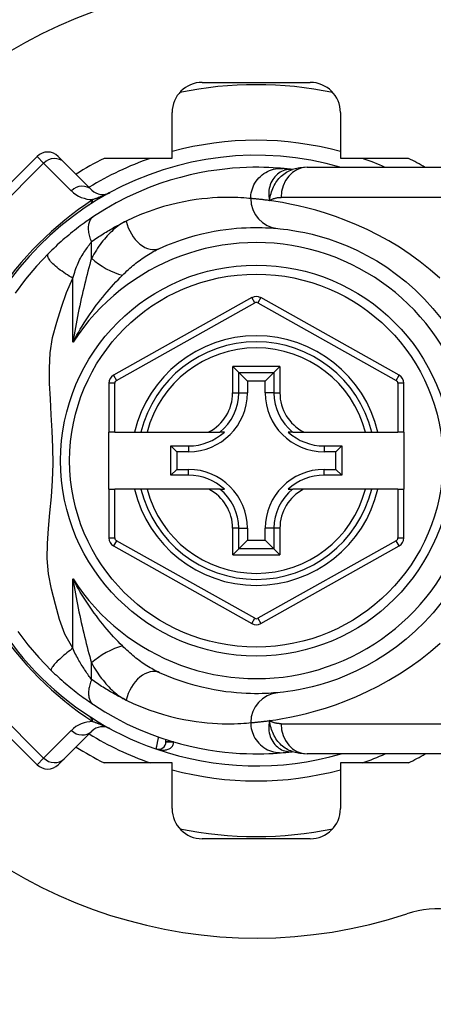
# Model space of a CAD drawing. Header units: inches. Extents: x 6 to 216, y 11 to 118.
# Tile 148 of 212: x 39.734 to 40.275, y 74.817 to 76.106. Entities that reach past the tile are written whole.
import ezdxf

# ---------------------------------------------------------------- set-up
doc = ezdxf.new("R2010")
doc.units = ezdxf.units.IN
doc.header["$MEASUREMENT"] = 0
doc.layers.add('Visible Edges(ANSI)', color=7, linetype='Continuous', lineweight=25)
doc.layers.add('Visible Tangent Edges(ANSI)', color=7, linetype='Continuous', lineweight=25)

msp = doc.modelspace()

# ---------------------------------------------------------------- linework, layer by layer
at = {"layer": 'Visible Edges(ANSI)'}
for p, q in [((39.9726, 76.0237), (40.1138, 76.0237)), ((39.9332, 75.9244), (39.9332, 75.9844)), ((40.1532, 75.9844), (40.1532, 75.9244)), ((39.7565, 75.9268), (39.6451, 75.8155)), ((39.7843, 75.9268), (39.7921, 75.919)), ((39.8283, 75.8828), (39.7921, 75.919)), ((39.8442, 75.9244), (39.9332, 75.9244)), ((40.1532, 75.9244), (40.2422, 75.9244)), ((40.0905, 75.9097), (40.0905, 75.9097)), ((40.1096, 75.9126), (40.3469, 75.9126)), ((40.0374, 75.742), (39.8564, 75.6404)), ((40.2302, 75.6404), (40.049, 75.742)), ((40.0124, 75.6521), (40.0202, 75.6442)), ((40.0202, 75.6442), (40.0316, 75.6328)), ((40.0662, 75.6442), (40.0548, 75.6328)), ((40.0662, 75.6442), (40.074, 75.6521)), ((40.0316, 75.6328), (40.0316, 75.6173)), ((40.0548, 75.6328), (40.0316, 75.6328)), ((40.0548, 75.6173), (40.0548, 75.6328)), ((39.8504, 75.6301), (39.8504, 75.5661)), ((40.2362, 75.5661), (40.2362, 75.6301)), ((39.8582, 75.5661), (39.8504, 75.5661)), ((39.8504, 75.4913), (39.8504, 75.5661)), ((39.8582, 75.5661), (39.8842, 75.5661)), ((39.8842, 75.5661), (39.8923, 75.5661)), ((39.8923, 75.5661), (39.9004, 75.5661)), ((39.9004, 75.5661), (39.9814, 75.5661)), ((39.9814, 75.5661), (39.9956, 75.5661)), ((40.0015, 75.5661), (39.9956, 75.5661)), ((40.0908, 75.5661), (40.0849, 75.5661)), ((40.0908, 75.5661), (40.105, 75.5661)), ((40.105, 75.5661), (40.186, 75.5661)), ((40.186, 75.5661), (40.1941, 75.5661)), ((40.1941, 75.5661), (40.2022, 75.5661)), ((40.2022, 75.5661), (40.2283, 75.5661)), ((40.2362, 75.5661), (40.2283, 75.5661)), ((40.2362, 75.5661), (40.2362, 75.4913)), ((39.9315, 75.5479), (39.9546, 75.5479)), ((39.9315, 75.5479), (39.9391, 75.5403)), ((39.9315, 75.5096), (39.9315, 75.5479)), ((40.1318, 75.5479), (40.1549, 75.5479)), ((40.1549, 75.5479), (40.1473, 75.5403)), ((40.1549, 75.5479), (40.1549, 75.5096)), ((39.9546, 75.5403), (39.9391, 75.5403)), ((39.9391, 75.5403), (39.9391, 75.5172)), ((40.1473, 75.5403), (40.1318, 75.5403)), ((40.1473, 75.5172), (40.1473, 75.5403)), ((39.9315, 75.5096), (39.9391, 75.5172)), ((39.9391, 75.5172), (39.9546, 75.5172)), ((40.1318, 75.5172), (40.1473, 75.5172)), ((40.1549, 75.5096), (40.1473, 75.5172)), ((39.9546, 75.5096), (39.9315, 75.5096)), ((40.1549, 75.5096), (40.1318, 75.5096)), ((39.8504, 75.4913), (39.8504, 75.4274)), ((39.8504, 75.4913), (39.8582, 75.4913)), ((39.8842, 75.4913), (39.8582, 75.4913)), ((39.8923, 75.4913), (39.8842, 75.4913)), ((39.9004, 75.4913), (39.8923, 75.4913)), ((39.9814, 75.4913), (39.9004, 75.4913)), ((39.9956, 75.4913), (39.9814, 75.4913)), ((39.9956, 75.4913), (40.0015, 75.4913)), ((40.0849, 75.4913), (40.0908, 75.4913)), ((40.105, 75.4913), (40.0908, 75.4913)), ((40.186, 75.4913), (40.105, 75.4913)), ((40.1941, 75.4913), (40.186, 75.4913)), ((40.2022, 75.4913), (40.1941, 75.4913)), ((40.2283, 75.4913), (40.2022, 75.4913)), ((40.2283, 75.4913), (40.2362, 75.4913)), ((40.2362, 75.4274), (40.2362, 75.4913)), ((40.0316, 75.4401), (40.0316, 75.4246)), ((40.0548, 75.4246), (40.0548, 75.4401)), ((40.0202, 75.4132), (40.0316, 75.4246)), ((40.0316, 75.4246), (40.0548, 75.4246)), ((40.0662, 75.4132), (40.0548, 75.4246)), ((39.8564, 75.4171), (40.0374, 75.3154)), ((40.0202, 75.4132), (40.0124, 75.4054)), ((40.049, 75.3154), (40.2302, 75.4171)), ((40.074, 75.4054), (40.0662, 75.4132)), ((39.6451, 75.242), (39.7565, 75.1306)), ((39.7921, 75.1384), (39.8283, 75.1747)), ((39.9251, 75.1606), (39.9251, 75.1635)), ((40.0905, 75.1478), (40.0905, 75.1478)), ((40.3469, 75.1449), (40.1096, 75.1449)), ((39.7921, 75.1384), (39.7843, 75.1306)), ((39.9332, 75.1331), (39.8442, 75.1331)), ((39.9332, 75.0731), (39.9332, 75.1331)), ((40.2422, 75.1331), (40.1532, 75.1331)), ((40.1532, 75.1331), (40.1532, 75.0731)), ((40.1138, 75.0337), (39.9726, 75.0337))]:
    msp.add_line(p, q, dxfattribs=at)
at = {"layer": 'Visible Edges(ANSI)', "flags": 128}
for points in [[(40.0785, 75.911), (40.0747, 75.9113), (40.0704, 75.9116), (40.0653, 75.912), (40.0596, 75.9122), (40.0533, 75.9125), (40.0464, 75.9126), (40.0388, 75.9126), (40.0305, 75.9124), (40.0217, 75.912), (40.0123, 75.9113), (40.0023, 75.9104), (39.9917, 75.9091), (39.9805, 75.9074), (39.9688, 75.9053), (39.9566, 75.9027), (39.9439, 75.8995), (39.9307, 75.8957), (39.9172, 75.8913), (39.9033, 75.8862), (39.889, 75.8803), (39.8745, 75.8735), (39.8598, 75.866), (39.8451, 75.8575), (39.8303, 75.8481)], [(40.0905, 75.9097), (40.0898, 75.9097), (40.0892, 75.9098), (40.0885, 75.9099), (40.0879, 75.91), (40.0873, 75.91), (40.0867, 75.9101), (40.0861, 75.9102), (40.0856, 75.9102), (40.085, 75.9103), (40.0845, 75.9104), (40.084, 75.9104), (40.0835, 75.9105), (40.083, 75.9105), (40.0825, 75.9106), (40.082, 75.9106), (40.0816, 75.9107), (40.0811, 75.9107), (40.0807, 75.9108), (40.0803, 75.9108), (40.0799, 75.9108), (40.0795, 75.9109), (40.0791, 75.9109), (40.0788, 75.9109), (40.0785, 75.911)], [(40.1096, 75.9126), (40.1001, 75.9119), (40.0902, 75.9096)], [(39.8303, 75.8481), (39.8279, 75.8465), (39.8255, 75.8449), (39.8231, 75.8432), (39.8206, 75.8415), (39.8181, 75.8397), (39.8156, 75.8379), (39.8131, 75.836), (39.8106, 75.8341), (39.808, 75.8321), (39.8055, 75.8301), (39.8029, 75.8281), (39.8004, 75.826), (39.7979, 75.824), (39.7953, 75.8218), (39.7928, 75.8197), (39.7904, 75.8176), (39.7879, 75.8154), (39.7855, 75.8132), (39.783, 75.811), (39.7806, 75.8087), (39.7783, 75.8065), (39.7759, 75.8042), (39.7736, 75.802), (39.7713, 75.7997)], [(39.9167, 75.8064), (39.9264, 75.8106), (39.9359, 75.8144), (39.9452, 75.8177), (39.9544, 75.8206), (39.9633, 75.8232), (39.9719, 75.8254), (39.9803, 75.8273), (39.9883, 75.8289), (39.9961, 75.8302), (40.0035, 75.8313), (40.0106, 75.8321), (40.0174, 75.8328), (40.0238, 75.8332), (40.0299, 75.8336), (40.0357, 75.8338), (40.0411, 75.8338), (40.0461, 75.8338), (40.0508, 75.8338), (40.0551, 75.8336), (40.0591, 75.8334), (40.0627, 75.8332), (40.0659, 75.833), (40.0688, 75.8328), (40.0712, 75.8326)], [(40.0712, 75.8326), (40.0745, 75.8322), (40.0788, 75.8318), (40.0843, 75.8311), (40.0908, 75.8301), (40.0984, 75.8288), (40.1069, 75.8271), (40.1164, 75.825), (40.1267, 75.8222), (40.1378, 75.8188), (40.1496, 75.8146), (40.1619, 75.8097), (40.1746, 75.804), (40.1876, 75.7974), (40.2007, 75.79), (40.2138, 75.7817), (40.2266, 75.7725), (40.2392, 75.7625), (40.2514, 75.7516), (40.2631, 75.74), (40.2743, 75.7277), (40.2849, 75.7148)], [(39.7713, 75.7997), (39.7558, 75.7832), (39.7416, 75.7663), (39.7279, 75.7477)], [(40.285, 75.3426), (40.2744, 75.3296), (40.2632, 75.3173), (40.2515, 75.3058), (40.2392, 75.2949), (40.2266, 75.2849), (40.2137, 75.2757), (40.2006, 75.2674), (40.1874, 75.26), (40.1744, 75.2534), (40.1617, 75.2477), (40.1494, 75.2427), (40.1376, 75.2386), (40.1265, 75.2352), (40.1162, 75.2324), (40.1068, 75.2302), (40.0984, 75.2285), (40.0908, 75.2272), (40.0843, 75.2263), (40.0788, 75.2256), (40.0745, 75.2252), (40.0712, 75.2249)], [(39.7313, 75.305), (39.7446, 75.2874), (39.7589, 75.2708), (39.775, 75.2541)], [(39.775, 75.2541), (39.7772, 75.2519), (39.7795, 75.2498), (39.7818, 75.2477), (39.7841, 75.2456), (39.7864, 75.2434), (39.7887, 75.2414), (39.7911, 75.2393), (39.7934, 75.2373), (39.7958, 75.2352), (39.7981, 75.2333), (39.8005, 75.2313), (39.8029, 75.2294), (39.8052, 75.2276), (39.8076, 75.2257), (39.8099, 75.2239), (39.8122, 75.2221), (39.8145, 75.2204), (39.8168, 75.2187), (39.8191, 75.2171), (39.8214, 75.2154), (39.8237, 75.2138), (39.8259, 75.2123), (39.8281, 75.2108), (39.8303, 75.2093)], [(40.0712, 75.2249), (40.0688, 75.2247), (40.0659, 75.2245), (40.0627, 75.2242), (40.0591, 75.224), (40.0551, 75.2238), (40.0508, 75.2237), (40.0461, 75.2236), (40.041, 75.2236), (40.0356, 75.2237), (40.0298, 75.2239), (40.0237, 75.2242), (40.0173, 75.2247), (40.0105, 75.2254), (40.0034, 75.2262), (39.996, 75.2273), (39.9882, 75.2286), (39.9802, 75.2302), (39.9718, 75.2321), (39.9631, 75.2343), (39.9542, 75.2369), (39.9451, 75.2398), (39.9358, 75.2431), (39.9264, 75.2469), (39.9167, 75.2511)], [(39.8303, 75.2093), (39.845, 75.2), (39.8598, 75.1915), (39.8745, 75.1839), (39.889, 75.1772), (39.9033, 75.1713), (39.9172, 75.1661), (39.9307, 75.1617), (39.9439, 75.1579), (39.9566, 75.1548), (39.9688, 75.1522), (39.9805, 75.15), (39.9917, 75.1483), (40.0023, 75.1471), (40.0123, 75.1461), (40.0217, 75.1455), (40.0305, 75.1451), (40.0388, 75.1449), (40.0464, 75.1449), (40.0533, 75.145), (40.0596, 75.1452), (40.0653, 75.1455), (40.0704, 75.1458), (40.0747, 75.1462), (40.0785, 75.1465)], [(40.0785, 75.1465), (40.0788, 75.1465), (40.0791, 75.1466), (40.0795, 75.1466), (40.0799, 75.1466), (40.0803, 75.1467), (40.0807, 75.1467), (40.0811, 75.1468), (40.0816, 75.1468), (40.082, 75.1468), (40.0825, 75.1469), (40.083, 75.1469), (40.0835, 75.147), (40.084, 75.147), (40.0845, 75.1471), (40.085, 75.1472), (40.0856, 75.1472), (40.0861, 75.1473), (40.0867, 75.1473), (40.0873, 75.1474), (40.0879, 75.1475), (40.0885, 75.1476), (40.0892, 75.1476), (40.0898, 75.1477), (40.0905, 75.1478)], [(40.0902, 75.1479), (40.1001, 75.1456), (40.1096, 75.1449)]]:
    msp.add_lwpolyline(points, dxfattribs=at)
at = {"layer": 'Visible Edges(ANSI)'}
msp.add_circle((40.0432, 75.5287), 0.2559, dxfattribs=at)
for centre, radius, start, end in [((40.0432, 75.5287), 0.625, 71.6191, 288.3809), ((39.9726, 75.9844), 0.0394, 90, 180), ((40.0432, 75.5287), 0.4921, 78.2772, 101.7228), ((40.1138, 75.9844), 0.0394, 0, 90), ((40.0432, 75.5287), 0.3996, 73.8612, 163.6482), ((39.7704, 75.9129), 0.0197, 45, 135), ((40.0432, 75.5287), 0.4429, 116.7049, 122.1604), ((40.0432, 75.5287), 0.4429, 60.0736, 63.2951), ((39.8422, 75.8967), 0.0197, 225, 298.6389), ((40.0432, 75.7317), 0.0118, 60.7088, 119.3132), ((40.0432, 75.5287), 0.1555, 13.9164, 166.0836), ((39.8622, 75.6301), 0.0118, 119.3132, 180), ((40.2244, 75.6301), 0.0118, 0, 60.7088), ((39.9546, 75.6173), 0.077, 270, 0), ((40.1318, 75.6173), 0.077, 180, 270), ((39.9546, 75.6173), 0.0694, 270, 312.5174), ((40.1318, 75.6173), 0.0694, 227.4826, 270), ((39.9546, 75.4401), 0.077, 0, 90), ((40.1318, 75.4401), 0.077, 90, 180), ((39.9546, 75.4401), 0.0694, 47.4826, 90), ((40.1318, 75.4401), 0.0694, 90, 132.5174), ((40.0432, 75.5287), 0.1555, 193.9164, 346.0836), ((39.8622, 75.4274), 0.0118, 180, 240.6868), ((40.2244, 75.4274), 0.0118, 299.2912, 0), ((40.0432, 75.5287), 0.3996, 196.3518, 250.8354), ((40.0432, 75.3257), 0.0118, 240.6868, 299.2912), ((39.8422, 75.1607), 0.0197, 61.3611, 135), ((39.9152, 75.1606), 0.00984, 250.8354, 0), ((40.0432, 75.5287), 0.4429, 237.8396, 243.2951), ((40.0432, 75.5287), 0.3996, 250.8354, 286.1388), ((40.0432, 75.5287), 0.4429, 296.7049, 299.9264), ((39.7704, 75.1446), 0.0197, 225, 315), ((39.9726, 75.0731), 0.0394, 180, 270), ((40.1138, 75.0731), 0.0394, 270, 0), ((40.0432, 75.5287), 0.4921, 258.2772, 281.7228), ((40.2797, 74.817), 0.125, 0, 108.3809)]:
    msp.add_arc(centre, radius, start, end, dxfattribs=at)
at = {"layer": 'Visible Tangent Edges(ANSI)'}
for p, q in [((39.6538, 75.8068), (39.7651, 75.9181)), ((39.7651, 75.9181), (39.7565, 75.9268)), ((39.7651, 75.9181), (39.8013, 75.8819)), ((40.3469, 75.8732), (40.0757, 75.8732)), ((39.8278, 75.7937), (39.8278, 75.8154)), ((39.8035, 75.6837), (39.8035, 75.7676)), ((39.8603, 75.6335), (40.0413, 75.7352)), ((40.0413, 75.7352), (40.0374, 75.742)), ((40.049, 75.742), (40.0451, 75.7352)), ((40.0451, 75.7352), (40.2263, 75.6335)), ((40.0124, 75.6173), (40.0124, 75.6521)), ((40.074, 75.6521), (40.0124, 75.6521)), ((40.0202, 75.6173), (40.0202, 75.6442)), ((40.0202, 75.6442), (40.0662, 75.6442)), ((40.0662, 75.6442), (40.0662, 75.6173)), ((40.074, 75.6521), (40.074, 75.6173)), ((39.8564, 75.6404), (39.8603, 75.6335)), ((40.2263, 75.6335), (40.2302, 75.6404)), ((39.8582, 75.6301), (39.8504, 75.6301)), ((39.8582, 75.5661), (39.8582, 75.6301)), ((40.2362, 75.6301), (40.2283, 75.6301)), ((40.2283, 75.6301), (40.2283, 75.5661)), ((40.0124, 75.6173), (40.0202, 75.6173)), ((40.0202, 75.6173), (40.0316, 75.6173)), ((40.0662, 75.6173), (40.0548, 75.6173)), ((40.0662, 75.6173), (40.074, 75.6173)), ((39.9546, 75.5479), (39.9546, 75.5403)), ((40.1318, 75.5479), (40.1318, 75.5403)), ((39.9546, 75.5096), (39.9546, 75.5172)), ((40.1318, 75.5096), (40.1318, 75.5172)), ((39.8582, 75.4274), (39.8582, 75.4913)), ((40.2283, 75.4913), (40.2283, 75.4274)), ((40.0124, 75.4054), (40.0124, 75.4401)), ((40.0202, 75.4401), (40.0124, 75.4401)), ((40.0202, 75.4132), (40.0202, 75.4401)), ((40.0202, 75.4401), (40.0316, 75.4401)), ((40.0662, 75.4401), (40.0548, 75.4401)), ((40.074, 75.4401), (40.0662, 75.4401)), ((40.0662, 75.4401), (40.0662, 75.4132)), ((40.074, 75.4401), (40.074, 75.4054)), ((39.8504, 75.4274), (39.8582, 75.4274)), ((40.2283, 75.4274), (40.2362, 75.4274)), ((39.8603, 75.4239), (39.8564, 75.4171)), ((40.0413, 75.3223), (39.8603, 75.4239)), ((40.0662, 75.4132), (40.0202, 75.4132)), ((40.2263, 75.4239), (40.0451, 75.3223)), ((40.2302, 75.4171), (40.2263, 75.4239)), ((40.0124, 75.4054), (40.074, 75.4054)), ((39.8035, 75.2833), (39.8035, 75.3738)), ((40.0374, 75.3154), (40.0413, 75.3223)), ((40.0451, 75.3223), (40.049, 75.3154)), ((39.8278, 75.2421), (39.8278, 75.2638)), ((39.7651, 75.1393), (39.6538, 75.2507)), ((40.0757, 75.1842), (40.3469, 75.1842)), ((39.8013, 75.1755), (39.7651, 75.1393)), ((39.9251, 75.1606), (39.9346, 75.1606)), ((39.9349, 75.1605), (39.9251, 75.1605)), ((39.7565, 75.1306), (39.7651, 75.1393))]:
    msp.add_line(p, q, dxfattribs=at)
at = {"layer": 'Visible Tangent Edges(ANSI)', "flags": 128}
for points in [[(40.036, 75.8718), (40.0361, 75.8742), (40.0363, 75.8767), (40.0367, 75.8793), (40.0373, 75.8818), (40.0381, 75.8844), (40.039, 75.887), (40.0402, 75.8895), (40.0415, 75.892), (40.0431, 75.8944), (40.0448, 75.8966), (40.0467, 75.8988), (40.0487, 75.9008), (40.0509, 75.9027), (40.0532, 75.9044), (40.0556, 75.9059), (40.0581, 75.9072), (40.0606, 75.9084), (40.0632, 75.9093), (40.0658, 75.91), (40.0684, 75.9106), (40.071, 75.9109), (40.0735, 75.9111), (40.076, 75.9111), (40.0785, 75.911)], [(40.0892, 75.9098), (40.087, 75.9098), (40.0848, 75.9096), (40.0826, 75.9093), (40.0805, 75.9088), (40.0784, 75.9081), (40.0764, 75.9072), (40.0744, 75.9062), (40.0726, 75.9049), (40.0708, 75.9036), (40.0691, 75.902), (40.0675, 75.9003), (40.066, 75.8985), (40.0647, 75.8965), (40.0635, 75.8944), (40.0624, 75.8922), (40.0615, 75.8899), (40.0608, 75.8875), (40.0602, 75.8851), (40.0598, 75.8825), (40.0596, 75.8799), (40.0596, 75.8772), (40.0597, 75.8745), (40.0601, 75.8718), (40.0607, 75.8691)], [(40.0607, 75.8691), (40.061, 75.8715), (40.0614, 75.8738), (40.0619, 75.8761), (40.0625, 75.8784), (40.0632, 75.8806), (40.0639, 75.8827), (40.0647, 75.8849), (40.0656, 75.8869), (40.0666, 75.8889), (40.0677, 75.8909), (40.0688, 75.8928), (40.0701, 75.8946), (40.0714, 75.8963), (40.0728, 75.898), (40.0743, 75.8996), (40.0758, 75.9011), (40.0774, 75.9025), (40.0791, 75.9038), (40.0808, 75.905), (40.0826, 75.9061), (40.0845, 75.9072), (40.0863, 75.9081), (40.0883, 75.9089), (40.0902, 75.9096)], [(40.0905, 75.9097), (40.0904, 75.9097), (40.0904, 75.9097), (40.0903, 75.9097), (40.0903, 75.9097), (40.0903, 75.9097), (40.0902, 75.9097), (40.0902, 75.9097), (40.0901, 75.9097), (40.0901, 75.9097), (40.09, 75.9097), (40.09, 75.9097), (40.0899, 75.9097), (40.0899, 75.9097), (40.0898, 75.9097), (40.0898, 75.9097), (40.0897, 75.9097), (40.0897, 75.9097), (40.0896, 75.9097), (40.0895, 75.9097), (40.0895, 75.9097), (40.0894, 75.9098), (40.0893, 75.9098), (40.0892, 75.9098), (40.0892, 75.9098)], [(39.8517, 75.8794), (39.8499, 75.8785), (39.8487, 75.8779), (39.8475, 75.8774), (39.8465, 75.8769), (39.8455, 75.8765), (39.8445, 75.8761), (39.8435, 75.8757), (39.8426, 75.8753), (39.8417, 75.8749), (39.8408, 75.8745), (39.8399, 75.8742), (39.8391, 75.8738), (39.8382, 75.8735), (39.8374, 75.8732), (39.8366, 75.8729), (39.8358, 75.8726), (39.835, 75.8723), (39.8342, 75.872), (39.8334, 75.8717), (39.8326, 75.8714), (39.8319, 75.8712), (39.8311, 75.8709), (39.8304, 75.8707), (39.8296, 75.8704)], [(40.036, 75.8718), (40.0334, 75.872), (40.0304, 75.8723), (40.027, 75.8725), (40.0232, 75.8728), (40.019, 75.873), (40.0144, 75.8731), (40.0095, 75.8732), (40.0042, 75.8732), (39.9985, 75.8731), (39.9924, 75.8729), (39.986, 75.8725), (39.9792, 75.872), (39.972, 75.8713), (39.9645, 75.8703), (39.9567, 75.8691), (39.9485, 75.8676), (39.94, 75.8658), (39.9312, 75.8637), (39.922, 75.8612), (39.9127, 75.8583), (39.903, 75.855), (39.8932, 75.8512), (39.8831, 75.847), (39.873, 75.8422)], [(40.0607, 75.8691), (40.0592, 75.8693), (40.0578, 75.8695), (40.0564, 75.8696), (40.055, 75.8698), (40.0537, 75.87), (40.0524, 75.8701), (40.0512, 75.8703), (40.05, 75.8704), (40.0488, 75.8705), (40.0477, 75.8707), (40.0466, 75.8708), (40.0456, 75.8709), (40.0445, 75.871), (40.0436, 75.8711), (40.0426, 75.8712), (40.0417, 75.8713), (40.0409, 75.8713), (40.0401, 75.8714), (40.0393, 75.8715), (40.0385, 75.8715), (40.0378, 75.8716), (40.0372, 75.8717), (40.0366, 75.8717), (40.036, 75.8718)], [(40.0607, 75.8691), (40.0612, 75.8694), (40.0618, 75.8698), (40.0623, 75.8701), (40.0629, 75.8704), (40.0635, 75.8706), (40.0641, 75.8709), (40.0647, 75.8712), (40.0653, 75.8714), (40.0659, 75.8716), (40.0665, 75.8718), (40.0671, 75.872), (40.0678, 75.8722), (40.0684, 75.8724), (40.069, 75.8725), (40.0697, 75.8727), (40.0703, 75.8728), (40.071, 75.8729), (40.0717, 75.873), (40.0723, 75.873), (40.073, 75.8731), (40.0737, 75.8732), (40.0744, 75.8732), (40.075, 75.8732), (40.0757, 75.8732)], [(40.2833, 75.7675), (40.2707, 75.7785), (40.2577, 75.7889), (40.2443, 75.7987), (40.2305, 75.8079), (40.2166, 75.8163), (40.2024, 75.824), (40.1883, 75.8311), (40.1743, 75.8374), (40.1604, 75.8431), (40.1469, 75.8482), (40.1338, 75.8526), (40.1211, 75.8564), (40.1091, 75.8597), (40.0978, 75.8624), (40.0872, 75.8646), (40.0775, 75.8664), (40.0687, 75.8679), (40.0607, 75.8691)], [(39.8278, 75.8154), (39.8271, 75.817), (39.8265, 75.8187), (39.826, 75.8204), (39.8255, 75.8222), (39.825, 75.8239), (39.8246, 75.8256), (39.8243, 75.8273), (39.8241, 75.829), (39.824, 75.8306), (39.8239, 75.8322), (39.8239, 75.8338), (39.8239, 75.8353), (39.8241, 75.8368), (39.8243, 75.8382), (39.8246, 75.8396), (39.825, 75.8408), (39.8254, 75.842), (39.826, 75.8432), (39.8265, 75.8442), (39.8272, 75.8452), (39.8279, 75.846), (39.8286, 75.8468), (39.8294, 75.8475), (39.8303, 75.8481)], [(39.8278, 75.8154), (39.8297, 75.8167), (39.8316, 75.818), (39.8335, 75.8193), (39.8354, 75.8206), (39.8373, 75.8219), (39.8392, 75.8231), (39.8411, 75.8243), (39.8429, 75.8255), (39.8448, 75.8267), (39.8467, 75.8279), (39.8486, 75.829), (39.8505, 75.8301), (39.8524, 75.8313), (39.8543, 75.8323), (39.8562, 75.8334), (39.858, 75.8345), (39.8599, 75.8355), (39.8618, 75.8365), (39.8637, 75.8375), (39.8655, 75.8385), (39.8674, 75.8395), (39.8692, 75.8404), (39.8711, 75.8413), (39.873, 75.8422)], [(39.873, 75.8422), (39.8708, 75.8411), (39.8687, 75.8399), (39.8665, 75.8386), (39.8644, 75.8372), (39.8623, 75.8357), (39.8602, 75.8341), (39.8582, 75.8324), (39.8561, 75.8306), (39.8541, 75.8288), (39.8522, 75.8269), (39.8502, 75.8249), (39.8483, 75.8229), (39.8464, 75.8207), (39.8446, 75.8186), (39.8427, 75.8163), (39.8409, 75.814), (39.8392, 75.8117), (39.8374, 75.8092), (39.8357, 75.8068), (39.8341, 75.8043), (39.8324, 75.8017), (39.8309, 75.7991), (39.8293, 75.7964), (39.8278, 75.7937)], [(39.8035, 75.7676), (39.8042, 75.7702), (39.8049, 75.7727), (39.8057, 75.7753), (39.8065, 75.7777), (39.8073, 75.7802), (39.8082, 75.7825), (39.8092, 75.7849), (39.8102, 75.7871), (39.8112, 75.7893), (39.8122, 75.7915), (39.8133, 75.7935), (39.8144, 75.7955), (39.8155, 75.7974), (39.8167, 75.7992), (39.8178, 75.801), (39.819, 75.8028), (39.8201, 75.8045), (39.8212, 75.8061), (39.8224, 75.8078), (39.8235, 75.8094), (39.8246, 75.8109), (39.8257, 75.8125), (39.8267, 75.8139), (39.8278, 75.8154)], [(39.8035, 75.7676), (39.8011, 75.7689), (39.7987, 75.7703), (39.7963, 75.7718), (39.7939, 75.7733), (39.7915, 75.7749), (39.7892, 75.7765), (39.7869, 75.7781), (39.7847, 75.7798), (39.7826, 75.7815), (39.7807, 75.7831), (39.7788, 75.7848), (39.7771, 75.7864), (39.7756, 75.788), (39.7743, 75.7895), (39.7732, 75.7909), (39.7722, 75.7923), (39.7715, 75.7936), (39.7709, 75.7947), (39.7706, 75.7958), (39.7704, 75.7968), (39.7704, 75.7977), (39.7705, 75.7985), (39.7709, 75.7991), (39.7713, 75.7997)], [(39.8682, 75.7714), (39.8701, 75.7733), (39.872, 75.7751), (39.8739, 75.7769), (39.8759, 75.7787), (39.8779, 75.7805), (39.8799, 75.7822), (39.8818, 75.7839), (39.8838, 75.7855), (39.8859, 75.7871), (39.8879, 75.7887), (39.8899, 75.7902), (39.8919, 75.7917), (39.894, 75.7932), (39.896, 75.7946), (39.8981, 75.796), (39.9002, 75.7973), (39.9022, 75.7986), (39.9043, 75.7999), (39.9064, 75.8011), (39.9085, 75.8023), (39.9105, 75.8034), (39.9126, 75.8044), (39.9147, 75.8054), (39.9167, 75.8064)], [(39.8278, 75.7937), (39.8266, 75.7896), (39.8254, 75.7854), (39.8242, 75.7811), (39.8231, 75.7767), (39.8219, 75.7724), (39.8208, 75.7679), (39.8197, 75.7635), (39.8185, 75.759), (39.8175, 75.7544), (39.8164, 75.7499), (39.8153, 75.7453), (39.8143, 75.7407), (39.8133, 75.736), (39.8123, 75.7314), (39.8113, 75.7267), (39.8104, 75.722), (39.8094, 75.7173), (39.8085, 75.7125), (39.8076, 75.7077), (39.8068, 75.703), (39.8059, 75.6982), (39.8051, 75.6934), (39.8043, 75.6885), (39.8035, 75.6837)], [(39.8035, 75.2833), (39.7927, 75.3015), (39.7857, 75.3205), (39.7805, 75.3402), (39.7754, 75.3603), (39.7713, 75.3805), (39.7699, 75.4004), (39.7702, 75.4201), (39.7716, 75.44), (39.7734, 75.4603), (39.7753, 75.4811), (39.7767, 75.5026), (39.7774, 75.5243), (39.7772, 75.5459), (39.7763, 75.5676), (39.7751, 75.5888), (39.7739, 75.6095), (39.7729, 75.6298), (39.7727, 75.6498), (39.7738, 75.6697), (39.7769, 75.6898), (39.7825, 75.7098), (39.7884, 75.7295), (39.7949, 75.7487), (39.8035, 75.7676)], [(39.8035, 75.6837), (39.8058, 75.688), (39.8082, 75.6923), (39.8106, 75.6965), (39.813, 75.7007), (39.8155, 75.7048), (39.8181, 75.7089), (39.8207, 75.7129), (39.8233, 75.7168), (39.8259, 75.7207), (39.8286, 75.7245), (39.8313, 75.7283), (39.834, 75.732), (39.8368, 75.7356), (39.8396, 75.7392), (39.8424, 75.7427), (39.8452, 75.7462), (39.8481, 75.7496), (39.8509, 75.7529), (39.8538, 75.7562), (39.8567, 75.7594), (39.8596, 75.7625), (39.8625, 75.7655), (39.8653, 75.7685), (39.8682, 75.7714)], [(39.8035, 75.3738), (39.8043, 75.3689), (39.8051, 75.3641), (39.8059, 75.3593), (39.8068, 75.3545), (39.8076, 75.3497), (39.8085, 75.3449), (39.8094, 75.3402), (39.8104, 75.3354), (39.8113, 75.3307), (39.8123, 75.326), (39.8133, 75.3214), (39.8143, 75.3167), (39.8154, 75.3121), (39.8164, 75.3075), (39.8175, 75.303), (39.8186, 75.2984), (39.8197, 75.2939), (39.8208, 75.2895), (39.8219, 75.2851), (39.8231, 75.2807), (39.8242, 75.2764), (39.8254, 75.2721), (39.8266, 75.2679), (39.8278, 75.2638)], [(39.8682, 75.2861), (39.8653, 75.289), (39.8625, 75.2919), (39.8596, 75.2949), (39.8567, 75.2981), (39.8539, 75.3012), (39.851, 75.3045), (39.8481, 75.3078), (39.8453, 75.3112), (39.8424, 75.3147), (39.8396, 75.3182), (39.8368, 75.3218), (39.8341, 75.3254), (39.8313, 75.3291), (39.8286, 75.3329), (39.8259, 75.3367), (39.8233, 75.3406), (39.8207, 75.3445), (39.8181, 75.3485), (39.8156, 75.3526), (39.813, 75.3567), (39.8106, 75.3609), (39.8082, 75.3651), (39.8058, 75.3694), (39.8035, 75.3738)], [(39.8035, 75.2833), (39.8016, 75.2818), (39.7996, 75.2803), (39.7976, 75.2787), (39.7956, 75.2771), (39.7937, 75.2755), (39.7917, 75.2739), (39.7898, 75.2723), (39.788, 75.2706), (39.7862, 75.269), (39.7846, 75.2675), (39.783, 75.266), (39.7815, 75.2645), (39.7802, 75.2631), (39.779, 75.2618), (39.778, 75.2606), (39.777, 75.2594), (39.7763, 75.2584), (39.7757, 75.2575), (39.7752, 75.2566), (39.7749, 75.2559), (39.7748, 75.2553), (39.7747, 75.2548), (39.7748, 75.2544), (39.775, 75.2541)], [(39.8278, 75.2421), (39.8268, 75.2434), (39.8258, 75.2448), (39.8248, 75.2461), (39.8238, 75.2476), (39.8228, 75.249), (39.8218, 75.2505), (39.8207, 75.252), (39.8197, 75.2536), (39.8187, 75.2552), (39.8176, 75.2568), (39.8166, 75.2584), (39.8155, 75.2601), (39.8144, 75.2618), (39.8134, 75.2636), (39.8123, 75.2653), (39.8113, 75.2671), (39.8102, 75.269), (39.8092, 75.2708), (39.8081, 75.2727), (39.8071, 75.2747), (39.8061, 75.2768), (39.8052, 75.2789), (39.8043, 75.281), (39.8035, 75.2833)], [(39.9167, 75.2511), (39.9147, 75.252), (39.9126, 75.253), (39.9106, 75.2541), (39.9085, 75.2552), (39.9064, 75.2564), (39.9043, 75.2576), (39.9023, 75.2588), (39.9002, 75.2601), (39.8981, 75.2615), (39.8961, 75.2628), (39.894, 75.2642), (39.892, 75.2657), (39.8899, 75.2672), (39.8879, 75.2687), (39.8859, 75.2703), (39.8839, 75.2719), (39.8819, 75.2736), (39.8799, 75.2752), (39.8779, 75.277), (39.8759, 75.2787), (39.874, 75.2805), (39.872, 75.2823), (39.8701, 75.2842), (39.8682, 75.2861)], [(40.0607, 75.1884), (40.0686, 75.1895), (40.0775, 75.191), (40.0872, 75.1928), (40.0977, 75.1951), (40.109, 75.1978), (40.121, 75.201), (40.1336, 75.2048), (40.1468, 75.2092), (40.1603, 75.2143), (40.1742, 75.2201), (40.1883, 75.2264), (40.2024, 75.2335), (40.2166, 75.2412), (40.2306, 75.2496), (40.2443, 75.2587), (40.2578, 75.2685), (40.2709, 75.2789), (40.2835, 75.2899)], [(39.8278, 75.2638), (39.8293, 75.2611), (39.8309, 75.2584), (39.8325, 75.2558), (39.8341, 75.2532), (39.8358, 75.2506), (39.8375, 75.2482), (39.8392, 75.2458), (39.841, 75.2434), (39.8428, 75.2411), (39.8446, 75.2389), (39.8464, 75.2367), (39.8483, 75.2346), (39.8503, 75.2325), (39.8522, 75.2305), (39.8542, 75.2286), (39.8562, 75.2268), (39.8582, 75.225), (39.8602, 75.2234), (39.8623, 75.2218), (39.8644, 75.2203), (39.8665, 75.2189), (39.8687, 75.2175), (39.8708, 75.2163), (39.873, 75.2152)], [(39.8278, 75.2421), (39.8271, 75.2404), (39.8265, 75.2387), (39.826, 75.237), (39.8255, 75.2353), (39.825, 75.2336), (39.8246, 75.2319), (39.8243, 75.2302), (39.8241, 75.2285), (39.824, 75.2268), (39.8239, 75.2252), (39.8239, 75.2236), (39.8239, 75.2221), (39.8241, 75.2206), (39.8243, 75.2192), (39.8246, 75.2179), (39.825, 75.2166), (39.8254, 75.2154), (39.826, 75.2143), (39.8265, 75.2133), (39.8272, 75.2123), (39.8279, 75.2114), (39.8286, 75.2107), (39.8294, 75.21), (39.8303, 75.2093)], [(39.873, 75.2152), (39.8711, 75.2161), (39.8692, 75.2171), (39.8674, 75.218), (39.8655, 75.219), (39.8636, 75.22), (39.8618, 75.221), (39.8599, 75.222), (39.858, 75.223), (39.8561, 75.2241), (39.8543, 75.2251), (39.8524, 75.2262), (39.8505, 75.2273), (39.8486, 75.2285), (39.8467, 75.2296), (39.8448, 75.2308), (39.8429, 75.232), (39.841, 75.2332), (39.8391, 75.2344), (39.8373, 75.2356), (39.8354, 75.2369), (39.8335, 75.2381), (39.8316, 75.2394), (39.8297, 75.2408), (39.8278, 75.2421)], [(39.873, 75.2152), (39.8831, 75.2105), (39.8931, 75.2063), (39.9029, 75.2025), (39.9125, 75.1992), (39.9219, 75.1963), (39.931, 75.1938), (39.9399, 75.1917), (39.9484, 75.1899), (39.9566, 75.1884), (39.9644, 75.1872), (39.9719, 75.1862), (39.9791, 75.1855), (39.9859, 75.1849), (39.9923, 75.1846), (39.9984, 75.1843), (40.0041, 75.1843), (40.0094, 75.1843), (40.0144, 75.1843), (40.019, 75.1845), (40.0232, 75.1847), (40.027, 75.1849), (40.0304, 75.1852), (40.0334, 75.1855), (40.036, 75.1857)], [(39.8296, 75.1871), (39.8304, 75.1868), (39.8311, 75.1866), (39.8319, 75.1863), (39.8326, 75.186), (39.8334, 75.1858), (39.8342, 75.1855), (39.835, 75.1852), (39.8358, 75.1849), (39.8366, 75.1846), (39.8374, 75.1843), (39.8382, 75.184), (39.8391, 75.1836), (39.8399, 75.1833), (39.8408, 75.1829), (39.8417, 75.1826), (39.8426, 75.1822), (39.8435, 75.1818), (39.8445, 75.1814), (39.8455, 75.181), (39.8465, 75.1805), (39.8475, 75.18), (39.8487, 75.1795), (39.8499, 75.1789), (39.8517, 75.178)], [(40.036, 75.1857), (40.0366, 75.1857), (40.0372, 75.1858), (40.0378, 75.1859), (40.0386, 75.1859), (40.0393, 75.186), (40.0401, 75.186), (40.0409, 75.1861), (40.0418, 75.1862), (40.0427, 75.1863), (40.0436, 75.1864), (40.0446, 75.1865), (40.0456, 75.1866), (40.0466, 75.1867), (40.0477, 75.1868), (40.0489, 75.1869), (40.05, 75.187), (40.0512, 75.1872), (40.0525, 75.1873), (40.0537, 75.1875), (40.055, 75.1876), (40.0564, 75.1878), (40.0578, 75.188), (40.0592, 75.1882), (40.0607, 75.1884)], [(40.036, 75.1857), (40.0361, 75.1832), (40.0363, 75.1807), (40.0367, 75.1782), (40.0373, 75.1756), (40.0381, 75.173), (40.039, 75.1705), (40.0402, 75.168), (40.0415, 75.1655), (40.0431, 75.1631), (40.0448, 75.1608), (40.0467, 75.1587), (40.0487, 75.1566), (40.0509, 75.1548), (40.0532, 75.1531), (40.0556, 75.1515), (40.0581, 75.1502), (40.0606, 75.1491), (40.0632, 75.1482), (40.0658, 75.1474), (40.0684, 75.1469), (40.071, 75.1465), (40.0735, 75.1464), (40.076, 75.1463), (40.0785, 75.1465)], [(40.0607, 75.1884), (40.0601, 75.1856), (40.0597, 75.1829), (40.0596, 75.1802), (40.0596, 75.1776), (40.0598, 75.175), (40.0602, 75.1724), (40.0608, 75.1699), (40.0615, 75.1675), (40.0624, 75.1652), (40.0635, 75.163), (40.0647, 75.1609), (40.066, 75.159), (40.0675, 75.1571), (40.0691, 75.1554), (40.0708, 75.1539), (40.0726, 75.1525), (40.0744, 75.1513), (40.0764, 75.1503), (40.0784, 75.1494), (40.0805, 75.1487), (40.0826, 75.1482), (40.0848, 75.1478), (40.087, 75.1477), (40.0892, 75.1477)], [(40.0902, 75.1479), (40.0883, 75.1486), (40.0863, 75.1494), (40.0845, 75.1503), (40.0826, 75.1513), (40.0808, 75.1524), (40.0791, 75.1537), (40.0774, 75.155), (40.0758, 75.1564), (40.0743, 75.1579), (40.0728, 75.1595), (40.0714, 75.1611), (40.0701, 75.1629), (40.0688, 75.1647), (40.0677, 75.1666), (40.0666, 75.1685), (40.0656, 75.1705), (40.0647, 75.1726), (40.0639, 75.1747), (40.0632, 75.1769), (40.0625, 75.1791), (40.0619, 75.1813), (40.0614, 75.1836), (40.061, 75.186), (40.0607, 75.1884)], [(40.0757, 75.1842), (40.075, 75.1842), (40.0744, 75.1843), (40.0737, 75.1843), (40.073, 75.1844), (40.0723, 75.1844), (40.0717, 75.1845), (40.071, 75.1846), (40.0703, 75.1847), (40.0697, 75.1848), (40.069, 75.1849), (40.0684, 75.1851), (40.0678, 75.1852), (40.0671, 75.1854), (40.0665, 75.1856), (40.0659, 75.1858), (40.0653, 75.1861), (40.0647, 75.1863), (40.0641, 75.1865), (40.0635, 75.1868), (40.0629, 75.1871), (40.0623, 75.1874), (40.0618, 75.1877), (40.0612, 75.188), (40.0607, 75.1884)], [(39.9152, 75.1668), (39.915, 75.1658), (39.9148, 75.1649), (39.9146, 75.1639), (39.9144, 75.1629), (39.9142, 75.162), (39.914, 75.161), (39.9138, 75.1601), (39.9137, 75.1592), (39.9135, 75.1584), (39.9133, 75.1575), (39.9131, 75.1567), (39.913, 75.156), (39.9128, 75.1553), (39.9127, 75.1546), (39.9126, 75.154), (39.9125, 75.1535), (39.9124, 75.153), (39.9123, 75.1525), (39.9122, 75.1521), (39.9121, 75.1518), (39.9121, 75.1516), (39.912, 75.1514), (39.912, 75.1513), (39.912, 75.1513)], [(39.912, 75.1513), (39.9132, 75.1509), (39.9144, 75.1505), (39.9157, 75.1503), (39.9169, 75.15), (39.9182, 75.1499), (39.9194, 75.1497), (39.9207, 75.1497), (39.9219, 75.1497), (39.9232, 75.1498), (39.9244, 75.1499), (39.9256, 75.1501), (39.9268, 75.1504), (39.928, 75.1508), (39.9291, 75.1512), (39.9302, 75.1517), (39.9312, 75.1524), (39.9321, 75.1531), (39.9329, 75.1539), (39.9336, 75.1548), (39.9342, 75.1558), (39.9347, 75.1569), (39.9349, 75.158), (39.935, 75.1592), (39.9349, 75.1605)], [(40.0892, 75.1477), (40.0892, 75.1477), (40.0893, 75.1477), (40.0894, 75.1477), (40.0895, 75.1477), (40.0895, 75.1477), (40.0896, 75.1477), (40.0897, 75.1477), (40.0897, 75.1477), (40.0898, 75.1477), (40.0898, 75.1477), (40.0899, 75.1477), (40.0899, 75.1477), (40.09, 75.1477), (40.09, 75.1478), (40.0901, 75.1478), (40.0901, 75.1478), (40.0902, 75.1478), (40.0902, 75.1478), (40.0903, 75.1478), (40.0903, 75.1478), (40.0903, 75.1478), (40.0904, 75.1478), (40.0904, 75.1478), (40.0905, 75.1478)]]:
    msp.add_lwpolyline(points, dxfattribs=at)
at = {"layer": 'Visible Tangent Edges(ANSI)'}
msp.add_circle((40.0432, 75.5287), 0.2441, dxfattribs=at)
for centre, radius, start, end in [((40.0432, 75.5287), 0.4193, 74.7906, 105.2094), ((40.0432, 75.5287), 0.4193, 109.3241, 121.4236), ((40.0432, 75.5287), 0.4193, 66.2758, 70.6759), ((39.8292, 75.9098), 0.0394, 225, 270.6587), ((40.0693, 75.5026), 0.439, 123.0901, 146.9099), ((40.0432, 75.5287), 0.2854, 212.8812, 147.1188), ((40.0432, 75.7317), 0.00394, 60.7088, 119.3132), ((40.0432, 75.5287), 0.1634, 13.2332, 166.7668), ((40.0432, 75.5287), 0.1476, 14.6748, 165.3252), ((39.8622, 75.6301), 0.00394, 119.3132, 180), ((40.2244, 75.6301), 0.00394, 0, 60.7088), ((39.9546, 75.6173), 0.0577, 297.5852, 0), ((39.9546, 75.6173), 0.0656, 308.7097, 0), ((40.1318, 75.6173), 0.0656, 180, 231.2903), ((40.1318, 75.6173), 0.0577, 180, 242.4148), ((40.0432, 75.5287), 0.1634, 193.2332, 346.7668), ((40.0432, 75.5287), 0.1476, 194.6748, 345.3252), ((39.9546, 75.4401), 0.0577, 0, 62.4148), ((39.9546, 75.4401), 0.0656, 0, 51.2903), ((40.1318, 75.4401), 0.0656, 128.7097, 180), ((40.1318, 75.4401), 0.0577, 117.5852, 180), ((39.8622, 75.4274), 0.00394, 180, 240.6868), ((40.2244, 75.4274), 0.00394, 299.2912, 0), ((40.0432, 75.3257), 0.00394, 240.6868, 299.2912), ((40.0693, 75.5548), 0.439, 213.0901, 236.9099), ((39.8292, 75.1477), 0.0394, 89.3413, 135), ((40.0432, 75.5287), 0.4193, 238.5764, 250.6759), ((40.0432, 75.5287), 0.4193, 289.3241, 293.7242), ((40.0432, 75.5287), 0.4193, 254.7906, 285.2094)]:
    msp.add_arc(centre, radius, start, end, dxfattribs=at)
for centre, major_axis, ratio, start_param, end_param in [((39.7782, 75.9051), (0.0139, 0.0139), 0.937622, 0, 1.570796), ((40.1096, 75.8732), (0, 0.0394), 0.860915, 0, 1.570796), ((40.1032, 76.1061), (-0.0125, -0.1965), 0.394768, 6.26267, 6.279105), ((39.8144, 75.8689), (0.0139, 0.0139), 0.937622, 0, 1.570796), ((39.8035, 75.8965), (0.0215, -0.033), 0.48633, 0, 0.409204), ((40.0748, 75.8718), (-0.0036, -0.0392), 0.987056, 4.803178, 6.283185), ((39.9004, 75.8422), (0.0163, -0.0358), 0.663135, 4.419079, 6.283185), ((39.8521, 75.7937), (-0.034, 0.0199), 0.367954, 1.008544, 2.26339), ((39.8521, 75.2638), (-0.034, -0.0199), 0.367954, 4.019795, 5.274641), ((39.9004, 75.2152), (0.0163, 0.0358), 0.663135, 0, 1.864107), ((40.0748, 75.1857), (-0.0036, 0.0392), 0.987056, 0, 1.480007), ((39.8035, 75.1609), (0.0215, 0.033), 0.48633, 5.873981, 6.283185), ((40.1096, 75.1842), (0, -0.0394), 0.860915, 4.712389, 6.283185), ((39.8144, 75.1886), (0.0139, -0.0139), 0.937622, 4.712389, 6.283185), ((40.1032, 74.9514), (-0.0125, 0.1965), 0.394768, 0.00408, 0.020515), ((39.7782, 75.1524), (0.0139, -0.0139), 0.937622, 4.712389, 6.283185)]:
    msp.add_ellipse(centre, major_axis=major_axis, ratio=ratio, start_param=start_param, end_param=end_param, dxfattribs=at)

doc.saveas('drawing.dxf')
